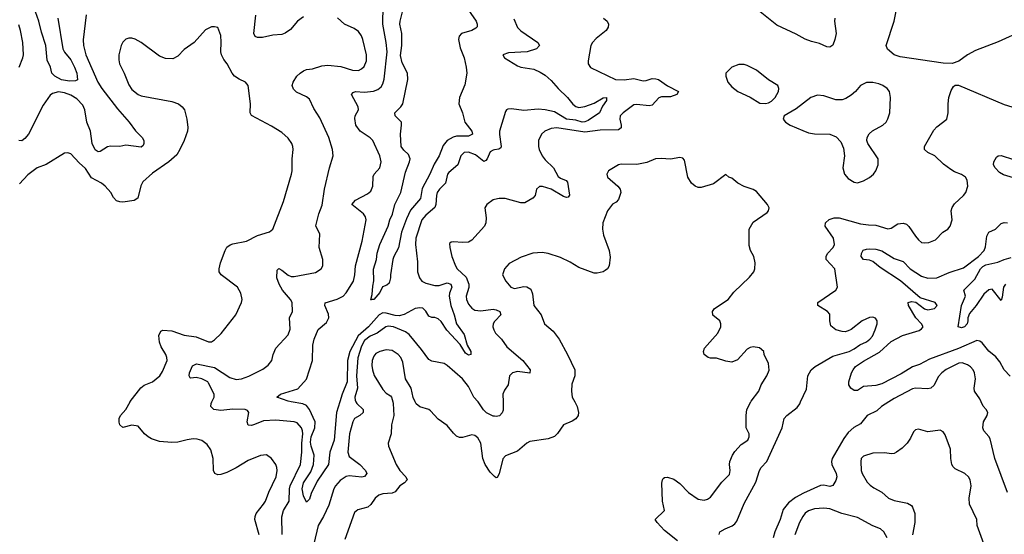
# Model space of a CAD drawing. Header units: inches. Extents: x 1473912 to 1647258, y 640388 to 773423.
# Tile 68 of 256: x 1496896 to 1503330, y 669133 to 672500. Entities that reach past the tile are written whole.
import ezdxf

# ---------------------------------------------------------------- set-up
doc = ezdxf.new("R2010")
doc.units = ezdxf.units.IN
doc.header["$MEASUREMENT"] = 0
for name, color, linetype in [('B4696', 7, 'Continuous'), ('B4697', 7, 'Continuous'), ('B5606', 7, 'Continuous'), ('B5607', 7, 'Continuous')]:
    doc.layers.add(name, color=color, linetype=linetype)

msp = doc.modelspace()

# ---------------------------------------------------------------- linework, layer by layer
at = {"layer": 'B4696', "color": 5}
for points, elevation in [([(1498461.1, 669130), (1498433, 669230), (1498434, 669250), (1498441.1, 669270), (1498490.5, 669329.5), (1498502, 669350), (1498523.5, 669410), (1498571.6, 669510), (1498579.1, 669550), (1498577.4, 669570), (1498569.6, 669590), (1498542, 669630), (1498510, 669653.6), (1498470, 669648.2), (1498390, 669616.3), (1498310, 669568.4), (1498250, 669538.5), (1498210, 669523.5), (1498190, 669522.4), (1498171.3, 669531.3), (1498162.4, 669550), (1498159.7, 669630), (1498145.3, 669685.3), (1498120.9, 669720.9), (1498087.4, 669747.4), (1498056.6, 669756.6), (1498030, 669758.2), (1497990, 669752.2), (1497930, 669735.4), (1497890, 669733.3), (1497810, 669740.9), (1497757.2, 669757.2), (1497735.1, 669770), (1497712.3, 669790), (1497670, 669841.2), (1497630, 669847), (1497570, 669832.7), (1497550, 669848.7), (1497545.8, 669865.8), (1497545.6, 669890), (1497554, 669910), (1497589.8, 669950.2), (1497618.5, 670000)], 880), ([(1498611.9, 669131.9), (1498608.2, 669248.2), (1498619.1, 669290), (1498657.6, 669350), (1498658.8, 669430), (1498663.6, 669450), (1498731.7, 669590), (1498741, 669670), (1498739.9, 669730), (1498745.6, 669790), (1498744.6, 669810), (1498737.1, 669830), (1498710, 669861.5), (1498690, 669869.8), (1498570, 669880.3), (1498490, 669875.3), (1498430, 669850.6), (1498410, 669845.2), (1498390, 669847.6), (1498383.1, 669870), (1498393.5, 669930), (1498384, 669944), (1498368.7, 669948.7), (1498289.1, 669950.9), (1498210, 669943.7), (1498165.1, 669950), (1498144.5, 669970), (1498148, 669990), (1498152.8, 670000)], 860), ([(1498987.9, 670000), (1498967.4, 669930), (1498952.3, 669750), (1498922.5, 669670), (1498913.4, 669590), (1498840.1, 669479.9), (1498800.8, 669399.2), (1498790, 669362.7), (1498770, 669344), (1498750, 669386), (1498741.8, 669430), (1498749.9, 669470), (1498798.7, 669541.3), (1498816.2, 669590), (1498819.6, 669650), (1498800.8, 669710), (1498796.8, 669736.8), (1498801.3, 669770), (1498824.6, 669830), (1498826.7, 669870), (1498790, 669949), (1498770, 669974.9), (1498747.2, 669987.2), (1498670.5, 670000)], 840), ([(1499093.6, 670000), (1499098.5, 669990), (1499140.2, 669950), (1499141.2, 669930), (1499119.1, 669910), (1499083.9, 669890), (1499073.4, 669870), (1499052.2, 669790), (1499039.6, 669670), (1499050, 669643), (1499118.2, 669590), (1499155.6, 669550), (1499164.6, 669530), (1499149.1, 669510.9), (1499132, 669508), (1499050, 669515.4), (1499030, 669511.7), (1498990, 669485.6), (1498959.2, 669450), (1498948.4, 669430), (1498915.3, 669324.7), (1498882.4, 669250), (1498847.7, 669190), (1498817.8, 669070)], 860), ([(1499334.1, 670000), (1499337, 669990), (1499340.4, 669910), (1499325.5, 669850), (1499323.8, 669790), (1499304.9, 669730), (1499307, 669710), (1499355.8, 669590), (1499381.3, 669550), (1499419.6, 669510), (1499428.8, 669490), (1499410.4, 669470), (1499380.3, 669450), (1499349.4, 669410.6), (1499330, 669402.5), (1499270, 669397.8), (1499243.8, 669390), (1499218.9, 669370), (1499191.7, 669328.3), (1499170.4, 669310), (1499106.7, 669293.3), (1499083.5, 669276.5), (1499021.3, 669098.7)], 880), ([(1500000, 669511.9), (1499970, 669539.7), (1499937.1, 669590), (1499922.1, 669630), (1499910.5, 669730), (1499890, 669763.5), (1499870, 669779.7), (1499850, 669784), (1499790, 669766), (1499770, 669767.6), (1499750, 669776.2), (1499730, 669794.5), (1499690, 669846), (1499630, 669885.6), (1499581.8, 669941.8), (1499569.8, 669949.8), (1499510, 669967.6), (1499487.4, 669987.4), (1499481.6, 670000)], 880), ([(1500000, 669905.4), (1499990, 669907), (1499947.1, 669927.1), (1499927, 669947), (1499891.2, 670000)], 860)]:
    msp.add_lwpolyline(points, dxfattribs=dict(at, elevation=elevation))
at = {"layer": 'B4697', "color": 5}
for points, elevation in [([(1497330.3, 672530.4), (1497311.1, 672368.9), (1497314, 672330), (1497328.4, 672270), (1497407.9, 672090), (1497433.1, 672050), (1497535.7, 671915.7), (1497611.3, 671830), (1497652.3, 671772.3), (1497697.2, 671730), (1497706.7, 671710), (1497707.2, 671690), (1497702.6, 671677.4), (1497690, 671665.6), (1497590, 671678.2), (1497550, 671670.9), (1497490, 671672.1), (1497470, 671668.4), (1497423.1, 671636.9), (1497410, 671635.6), (1497390, 671648), (1497370.9, 671690), (1497358.1, 671770), (1497336.1, 671830), (1497322, 671910), (1497310, 671940.9), (1497270, 671981.3), (1497230, 672007), (1497190, 672021.2), (1497150, 672027.4), (1497110, 672016.5), (1497095, 672005), (1497050, 671939.6), (1496954.7, 671750), (1496930, 671722.2), (1496910, 671708), (1496890, 671709.4)], 860), ([(1497145.5, 672510), (1497179, 672310), (1497188.3, 672288.3), (1497230, 672236.9), (1497254.7, 672190), (1497268.7, 672150), (1497273.1, 672106.9), (1497260, 672100), (1497221.8, 672098.2), (1497170, 672105.5), (1497126, 672130), (1497105.6, 672150), (1497098.4, 672190), (1497075.8, 672235.8), (1497067.2, 672330), (1497038, 672418), (1497020.7, 672490), (1496998.8, 672550)], 840), ([(1498750, 672517.7), (1498712.6, 672490), (1498665.3, 672434.7), (1498630, 672410.8), (1498610, 672402.8), (1498550, 672397.4), (1498483.1, 672383.1), (1498450, 672383.9), (1498435.1, 672390), (1498426.2, 672410), (1498439.3, 672530)], 860), ([(1498670.5, 670000), (1498650, 670003.4), (1498577, 670030), (1498600.7, 670050), (1498714.3, 670085.8), (1498770, 670148.1), (1498809.1, 670270), (1498812.2, 670370), (1498819.9, 670410), (1498847.1, 670472.9), (1498900.3, 670519.7), (1498916.2, 670550), (1498914.4, 670574.4), (1498889.8, 670630), (1498891.5, 670648.5), (1498970, 670671.6), (1499010, 670692), (1499030, 670712.4), (1499077.7, 670790), (1499086.9, 670830), (1499091.4, 670888.6), (1499133.6, 671050), (1499160.4, 671190), (1499156.4, 671210), (1499142.3, 671230), (1499067.3, 671290), (1499090, 671318.7), (1499170, 671361.5), (1499190, 671377.1), (1499203.1, 671410), (1499205.2, 671474.8), (1499213.3, 671490), (1499250.5, 671529.5), (1499258.2, 671570), (1499249.8, 671610), (1499204.2, 671710), (1499186.8, 671726.8), (1499120.5, 671770), (1499093.7, 671810), (1499086, 671854), (1499088.7, 671871.3), (1499109.7, 671910), (1499108.5, 671930), (1499065.4, 672010), (1499075.8, 672024.2), (1499089.9, 672030.1), (1499150, 672025.9), (1499207.8, 672032.2), (1499237.3, 672042.7), (1499259.2, 672060.8), (1499270, 672079.3), (1499278.4, 672110), (1499296.6, 672290), (1499290.8, 672350.8), (1499269.9, 672470), (1499271.1, 672591.1)], 840), ([(1499809.2, 672590), (1499879, 672490), (1499886.7, 672470), (1499886, 672454), (1499876.5, 672443.5), (1499850.8, 672430), (1499783.1, 672410), (1499767.3, 672392.7), (1499763.2, 672370), (1499775.2, 672315.2), (1499801.2, 672250), (1499814.7, 672190), (1499818.3, 672150), (1499805.7, 672074.3), (1499770.2, 671990), (1499765.4, 671950), (1499789.4, 671889.4), (1499806, 671830), (1499851, 671770), (1499855.6, 671750), (1499830, 671738.3), (1499750, 671738.3), (1499728.2, 671731.8), (1499690.1, 671709.9), (1499663.4, 671676.6), (1499637.2, 671610), (1499604.4, 671555.6), (1499576.6, 671490), (1499525.2, 671394.8), (1499515.8, 671330), (1499450, 671254.4), (1499422.9, 671197.1), (1499391.3, 671110), (1499372.1, 671007.9), (1499340.3, 670950), (1499333.8, 670930), (1499318.5, 670830), (1499319.7, 670810), (1499310, 670775.1), (1499296.1, 670763.9), (1499268.1, 670751.9), (1499250, 670714), (1499210, 670669.6), (1499190.8, 670669.2)], 820), ([(1499190.8, 670669.2), (1499199, 670701), (1499203.3, 670756.7), (1499211.3, 670791.3), (1499207.9, 670867.9), (1499227.1, 670930), (1499232.9, 670972.9), (1499249.9, 671030), (1499303.4, 671150), (1499314, 671190), (1499333.2, 671226.8), (1499348.2, 671291.8), (1499387.9, 671370), (1499417.5, 671502.5), (1499444.4, 671570), (1499447, 671590), (1499438, 671618), (1499405.9, 671645.9), (1499389.8, 671670), (1499384.3, 671750), (1499392.2, 671810), (1499390.8, 671830), (1499349.6, 671870), (1499346.6, 671890), (1499387.6, 671930), (1499398.9, 671950), (1499431.9, 672108.1), (1499430.5, 672150), (1499396.5, 672216.5), (1499385.7, 672265.7), (1499392.6, 672330), (1499393.2, 672410), (1499380.7, 672470), (1499381.8, 672490), (1499398.2, 672550)], 820), ([(1496892, 672190), (1496916.8, 672250), (1496920.3, 672270), (1496917.6, 672350), (1496902.7, 672430), (1496890, 672466)], 860), ([(1498152.8, 670000), (1498167.1, 670030), (1498167.2, 670050), (1498130, 670122.9), (1498124.7, 670130), (1498086.8, 670150), (1498050, 670158.4), (1498015.5, 670155.5), (1498010, 670156.9), (1498003.9, 670170), (1498005.3, 670190), (1498024.8, 670235.2), (1498050.8, 670249.2), (1498170, 670225.5), (1498270, 670158.4), (1498310, 670145.3), (1498346.6, 670150), (1498392.9, 670167.1), (1498485.7, 670214.3), (1498520.1, 670239.9), (1498542.9, 670270), (1498551.6, 670310), (1498569.6, 670350), (1498650, 670437.3), (1498664.4, 670475.6), (1498660.4, 670550), (1498678.3, 670590), (1498676, 670650), (1498665.1, 670670), (1498614.5, 670730), (1498591.6, 670770), (1498576.5, 670810), (1498578, 670862), (1498590, 670871.6), (1498610, 670860.7), (1498650, 670827.8), (1498670, 670820.2), (1498690, 670819), (1498830, 670846.9), (1498867, 670870), (1498878, 670890), (1498877.4, 670930), (1498853.7, 671010), (1498856.6, 671096.6), (1498832, 671152), (1498850.9, 671230), (1498873.6, 671286.4), (1498888.5, 671390), (1498920.4, 671530), (1498944, 671610), (1498941.1, 671650), (1498916.8, 671730), (1498858.6, 671858.6), (1498818.6, 671918.6), (1498790, 671980.7), (1498770, 671994.7), (1498704.5, 672024.5), (1498684.6, 672044.6), (1498677.6, 672070), (1498683, 672090), (1498708.2, 672130), (1498728.2, 672150), (1498750, 672165.3), (1498770, 672172.8), (1498810, 672179.1), (1498870, 672197.3), (1498910, 672201.2), (1498994.2, 672194.2), (1499070, 672169.2), (1499110, 672167.9), (1499130, 672178), (1499146.3, 672193.7), (1499161.8, 672230), (1499163.1, 672270), (1499139.2, 672370), (1499130, 672394), (1499110, 672421.6), (1499082.9, 672442.9), (1499018.4, 672470), (1498972.9, 672512.9)], 860), ([(1497618.5, 670000), (1497619, 670001), (1497688.3, 670091.7), (1497710, 670108.2), (1497764, 670130), (1497812.7, 670170), (1497830, 670198), (1497859.6, 670270), (1497858.7, 670290), (1497851.1, 670310), (1497820, 670360), (1497809.1, 670389.1), (1497806.3, 670433.7), (1497817.7, 670462.3), (1497830.9, 670469.1), (1497890, 670463.8), (1497970, 670436.8), (1498050, 670425.5), (1498130, 670392.7), (1498150, 670393.4), (1498170, 670404.9), (1498213.9, 670446.1), (1498309.7, 670570), (1498346.3, 670650), (1498349.7, 670670), (1498342.4, 670710), (1498319.5, 670750), (1498212, 670830), (1498199.7, 670850), (1498198.7, 670870), (1498207.8, 670910), (1498239.1, 670990), (1498249, 671011), (1498272.7, 671027.3), (1498290, 671034.3), (1498379.3, 671050), (1498450, 671088.9), (1498528.6, 671111.4), (1498549.6, 671130), (1498621.1, 671310), (1498672.3, 671490), (1498676.8, 671510), (1498676.4, 671590), (1498682.6, 671650), (1498682, 671670), (1498675.1, 671690), (1498650, 671725.1), (1498610, 671761.3), (1498542.8, 671802.8), (1498410, 671872.7), (1498402, 671890), (1498403.9, 671950), (1498389.6, 672070), (1498371.1, 672091.1), (1498329.8, 672109.8), (1498300.7, 672130), (1498284.2, 672150), (1498251.5, 672210), (1498230, 672239.5), (1498215.1, 672270), (1498211, 672290), (1498213.5, 672353.5), (1498210, 672395.3), (1498190, 672448), (1498170, 672454), (1498150, 672453.2), (1498110, 672434), (1498035.5, 672350), (1497970, 672305.1), (1497930, 672260.7), (1497896, 672244), (1497850, 672245.7), (1497810, 672261), (1497690, 672349.7), (1497650, 672373.3), (1497630, 672379.6), (1497610, 672379.6), (1497590, 672371.5), (1497570, 672351.8), (1497558.9, 672330), (1497544, 672270), (1497543.8, 672236.2), (1497549.1, 672210), (1497579.6, 672150), (1497610, 672074), (1497630, 672043), (1497670, 672010.4), (1497690, 672002.3), (1497890, 671964.2), (1497934, 671950), (1497959.1, 671930), (1497973, 671910), (1497988, 671850), (1497994.2, 671794.2), (1497992.4, 671770), (1497970, 671708.7), (1497943.8, 671650), (1497923.4, 671616.6), (1497871.2, 671568.8), (1497764.5, 671495.5), (1497702, 671438), (1497687.4, 671412.6), (1497667.3, 671332.7), (1497644, 671316), (1497570, 671306.2), (1497550, 671307.1), (1497530, 671314.7), (1497510, 671337.6), (1497490.9, 671370), (1497454.8, 671410), (1497430, 671429.7), (1497365.8, 671465.8), (1497326.8, 671526.8), (1497284.2, 671564.2), (1497230, 671622.9), (1497210, 671629.6), (1497190, 671625.6), (1497070, 671553.3), (1497010, 671529.7), (1496950, 671484.7), (1496895, 671425)], 880), ([(1500000, 671648.2), (1499990, 671647), (1499970, 671634.7), (1499950, 671588.7), (1499942.5, 671577.5), (1499930, 671572), (1499874.8, 671614.8), (1499830, 671633.6), (1499800.4, 671630), (1499779.2, 671610), (1499759.6, 671550), (1499699.7, 671500.3), (1499691.6, 671488.4), (1499678, 671430), (1499638.8, 671390), (1499625.1, 671370), (1499619.8, 671350), (1499616.3, 671290), (1499609.1, 671270.9), (1499550, 671221.7), (1499524.7, 671190), (1499484.8, 671070), (1499482.1, 671030), (1499495.8, 670915.8), (1499494.8, 670850), (1499508.8, 670810), (1499524.3, 670790), (1499550, 670776.2), (1499610, 670760.1), (1499638.2, 670761.8), (1499690, 670778), (1499712.7, 670770), (1499719.8, 670750), (1499704.3, 670710), (1499701.8, 670690), (1499712.6, 670630), (1499735.2, 670570), (1499751.4, 670510), (1499800.5, 670440.5), (1499821.1, 670370), (1499845.2, 670330), (1499843.8, 670310), (1499830, 670304.4), (1499810, 670318.2), (1499775.5, 670375.5), (1499688.4, 670468.4), (1499650, 670525.9), (1499630, 670543.2), (1499610, 670552.5), (1499590, 670552.5), (1499570, 670559.7), (1499550, 670592), (1499530, 670611.7), (1499510, 670614.8), (1499479.5, 670610), (1499408.1, 670571.9), (1499376.9, 670563.1), (1499350, 670564), (1499290, 670580.8), (1499270, 670581.3), (1499246, 670570), (1499176.5, 670490), (1499108.6, 670431.4), (1499054.5, 670330), (1499038.5, 670270), (1499036.7, 670130), (1499002.5, 670050), (1498987.9, 670000)], 840), ([(1500000, 671323.3), (1499990, 671320.7), (1499948.6, 671291.4), (1499936.3, 671270), (1499943.4, 671203.4), (1499942, 671170), (1499933.7, 671150), (1499850, 671057), (1499830, 671044.7), (1499790, 671042), (1499730, 671046.6), (1499714.8, 671045.2), (1499705.2, 671034.8), (1499706.4, 671010), (1499720.9, 670950), (1499743.6, 670890), (1499755.6, 670870), (1499814.3, 670814.3), (1499830.6, 670770.6), (1499831.4, 670748.6), (1499814.8, 670690), (1499815.8, 670670), (1499830, 670638.9), (1499850, 670612.8), (1499870, 670599.7), (1499910, 670596.1), (1499990, 670605.1), (1500000, 670603.5)], 860), ([(1499190.8, 670669.2), (1499190, 670666)], 820), ([(1499891.2, 670000), (1499890, 670001.8), (1499864.1, 670030), (1499830, 670100.5), (1499790, 670151.2), (1499690, 670238), (1499670, 670249.7), (1499590, 670265.7), (1499570, 670277.7), (1499522.4, 670342.4), (1499440.5, 670440.5), (1499418, 670458), (1499338.9, 670490), (1499304.5, 670495.5), (1499288.6, 670491.4), (1499231.4, 670448.6), (1499187.3, 670430), (1499150, 670400.8), (1499130, 670364.5), (1499106.9, 670286.9), (1499097.3, 670170), (1499104.4, 670090), (1499087.1, 670030), (1499088.6, 670010), (1499093.6, 670000)], 860), ([(1500000, 670525), (1499991.1, 670510), (1499988.4, 670490), (1499994.9, 670470), (1500000, 670461.2)], 860), ([(1499481.6, 670000), (1499468.4, 670028.4), (1499454.7, 670090), (1499416.4, 670150), (1499399.2, 670259.2), (1499386.2, 670290), (1499370, 670309.8), (1499330, 670335.5), (1499290, 670339), (1499248.7, 670330), (1499224.5, 670315.5), (1499210, 670298.9), (1499200.2, 670270), (1499198.3, 670238.3), (1499201.1, 670210), (1499212, 670172), (1499270, 670080.5), (1499290, 670057.1), (1499318.9, 670038.9), (1499325.5, 670030), (1499334.1, 670000)], 880)]:
    msp.add_lwpolyline(points, dxfattribs=dict(at, elevation=elevation))
at = {"layer": 'B5606', "color": 5}
for points, elevation in [([(1500522.8, 670000), (1500538.4, 669970), (1500548, 669930), (1500544.9, 669910), (1500530.4, 669889.6), (1500506.6, 669873.4), (1500450, 669849.4), (1500410, 669793.2), (1500390, 669772.7), (1500350, 669758), (1500230, 669740.9), (1500210, 669729.3), (1500150, 669676.9), (1500070, 669647.1), (1500053.3, 669626.7), (1500030, 669528), (1500015.5, 669504.5), (1500010, 669502.7), (1500000, 669511.9)], 880), ([(1500054.6, 670000), (1500055.5, 669944.5), (1500050, 669927.1), (1500030.8, 669909.2), (1500010, 669903.8), (1500000, 669905.4)], 860), ([(1501195.1, 669090), (1501110, 669158.8), (1501062.4, 669210), (1501049.3, 669230), (1501109.5, 669290), (1501097.4, 669350), (1501091.9, 669468.1), (1501096, 669490), (1501102, 669498), (1501110, 669504), (1501130, 669506), (1501170, 669494), (1501210, 669466), (1501265.7, 669405.7), (1501330, 669363.8), (1501370, 669357.1), (1501390, 669362.4), (1501410, 669376.3), (1501484.9, 669475.1), (1501534.9, 669525.1), (1501539.5, 669550), (1501534, 669590), (1501537.6, 669610), (1501554.7, 669650), (1501570, 669675.5), (1501610, 669720.7), (1501654, 669750), (1501662, 669770), (1501662, 669790), (1501642.7, 669830), (1501642.6, 669910), (1501648.2, 669950), (1501674.3, 670000)], 880), ([(1501468, 669132), (1501472.3, 669150), (1501506.6, 669170), (1501551.8, 669188.2), (1501570, 669202.4), (1501581.4, 669218.6), (1501630, 669334.9), (1501706.2, 669473.8), (1501730, 669550.3), (1501741.8, 669570), (1501778.8, 669610), (1501879.1, 669830), (1501890.9, 669890), (1501909.7, 669910), (1501976.7, 669963.3), (1501993, 669987), (1501998.9, 670000)], 860), ([(1502575.3, 670000), (1502528.7, 669970), (1502498, 669942), (1502433.7, 669910), (1502390, 669856.4), (1502347.8, 669832.2), (1502310, 669798.8), (1502281, 669759), (1502204.6, 669630), (1502200.2, 669610), (1502202.9, 669590), (1502231.8, 669531.8), (1502235, 669510), (1502230, 669486.3), (1502210, 669452.9), (1502190, 669446.2), (1502150, 669454.8), (1502130, 669453.5), (1502017.7, 669402.3), (1501966.1, 669373.9), (1501919.8, 669340.2), (1501885.5, 669294.5), (1501865.5, 669230), (1501830.2, 669150), (1501820.6, 669110)], 860), ([(1503350, 669407), (1503268.4, 669630), (1503238.1, 669758.1), (1503230, 669774), (1503197.2, 669810), (1503189.8, 669830), (1503195.3, 669870), (1503218, 669910), (1503221.6, 669930), (1503212, 669950), (1503192.3, 669972.2), (1503179.1, 670000)], 860), ([(1503195.8, 669070), (1503152.1, 669190), (1503149.6, 669230), (1503102, 669330), (1503101.3, 669370), (1503113.6, 669450), (1503107.6, 669490), (1503097, 669510), (1503072.3, 669530), (1503010, 669562.4), (1502995.4, 669575.4), (1502988.2, 669590), (1502980.5, 669630), (1502978.9, 669690), (1502944.2, 669784.2), (1502930, 669804.5), (1502910, 669815.6), (1502830, 669803.5), (1502770, 669820.5), (1502750, 669817), (1502736.5, 669803.5), (1502717.6, 669762.4), (1502695.3, 669730), (1502662.8, 669697.2), (1502626, 669670), (1502610, 669662), (1502590, 669660.3), (1502550, 669665.6), (1502470, 669664.7), (1502410, 669645.1), (1502394.9, 669630), (1502392, 669610), (1502394, 669550), (1502400.8, 669530), (1502434.1, 669474.1), (1502454.2, 669454.2), (1502476.9, 669436.9), (1502529.4, 669409.4), (1502572.7, 669370), (1502610, 669353.6), (1502696.7, 669336.7), (1502722.8, 669322.8), (1502731.3, 669311.3), (1502744.5, 669270), (1502746.2, 669210), (1502730.9, 669129.1)], 880), ([(1502563.9, 669110), (1502543.5, 669150), (1502521.6, 669170), (1502470, 669189.8), (1502370, 669244.1), (1502268.5, 669268.5), (1502190, 669299.3), (1502150, 669303.8), (1502090, 669299.8), (1502050, 669287.1), (1502030, 669271), (1502013.8, 669250), (1501992.1, 669210), (1501960.9, 669130)], 880)]:
    msp.add_lwpolyline(points, dxfattribs=dict(at, elevation=elevation))
at = {"layer": 'B5607', "color": 5}
for points, elevation in [([(1503454.4, 672430), (1503290, 672355.5), (1503141.9, 672298.1), (1503090.2, 672269.8), (1503032.6, 672227.4), (1502990, 672213.8), (1502930, 672215), (1502650, 672257.7), (1502610, 672269.7), (1502566.1, 672306.1), (1502558.4, 672330), (1502609.7, 672490), (1502636.6, 672623.4)], 860), ([(1502223.6, 672510), (1502220.9, 672490), (1502232, 672410), (1502223.8, 672370), (1502210, 672334), (1502190, 672319.3), (1502170, 672322.7), (1502123.3, 672343.3), (1502070, 672356.2), (1502030, 672371.6), (1501970, 672405.4), (1501844.8, 672464.8), (1501735.4, 672550)], 860), ([(1500710.7, 672510), (1500735.5, 672490), (1500743.8, 672470), (1500741.6, 672450), (1500728.4, 672430), (1500662.3, 672377.7), (1500638.3, 672350), (1500627.7, 672330), (1500610.4, 672230), (1500610.4, 672210), (1500626.3, 672186.3), (1500790, 672109.3), (1500846.5, 672106.5), (1500910, 672115.7), (1500970, 672099.8), (1500990, 672101.4), (1501030, 672114.2), (1501053.8, 672113.8), (1501070, 672108.3), (1501130, 672067.5), (1501200.5, 672030), (1501190.6, 672010), (1501150, 671994), (1501090, 671995.7), (1501071.7, 671988.3), (1501030, 671939.7), (1501010, 671935.9), (1500930, 671944.7), (1500910, 671942), (1500839.3, 671890), (1500819.5, 671870), (1500816.9, 671850), (1500827.2, 671810), (1500826.7, 671793.3), (1500810, 671779.3), (1500690, 671776.2), (1500590, 671763.4), (1500407.3, 671792.7), (1500370, 671787.2), (1500328, 671770), (1500306.7, 671750), (1500287.4, 671710), (1500285.5, 671670), (1500291.3, 671650), (1500310.2, 671610), (1500330, 671583.1), (1500383.6, 671530), (1500414.5, 671474.5), (1500430, 671462.4), (1500467.7, 671447.7), (1500476.2, 671436.2), (1500487.9, 671352.1), (1500480.7, 671339.3), (1500470, 671335.5), (1500450, 671342.1), (1500369.1, 671390.9), (1500312.4, 671407.6), (1500292.4, 671407.6), (1500273, 671390), (1500263.6, 671350), (1500250, 671331.5), (1500197.7, 671302.3), (1500170, 671301.8), (1500069.3, 671330.7), (1500029, 671331), (1500000, 671323.3)], 860), ([(1500125.7, 672505.7), (1500150, 672448.4), (1500170, 672427.2), (1500283, 672350), (1500294, 672330), (1500273, 672310), (1500211.5, 672288.5), (1500090, 672282.7), (1500053.4, 672270), (1500064.4, 672250), (1500150, 672197.5), (1500170, 672189.5), (1500255, 672175), (1500297.3, 672157.3), (1500330, 672137.5), (1500370, 672102.8), (1500414.2, 672050), (1500476.2, 671990), (1500510, 671946.9), (1500530.9, 671930.9), (1500550, 671926.1), (1500590, 671932.7), (1500650, 671953.8), (1500710, 671989.2), (1500730.3, 671990), (1500731.1, 671971.1), (1500705.2, 671934.8), (1500686, 671890), (1500610, 671841.3), (1500590, 671831.4), (1500570.8, 671829.2), (1500530, 671841.5), (1500469.8, 671849.8), (1500390, 671896.5), (1500329.3, 671910.7), (1500284.7, 671915.3), (1500190, 671905.3), (1500110, 671917.1), (1500085.3, 671914.7), (1500076.3, 671910), (1500070, 671899), (1500032.6, 671770), (1500031.3, 671748.7), (1500042.8, 671670), (1500039.3, 671660.7), (1500028.2, 671651.8), (1500000, 671648.2)], 840), ([(1501998.9, 670000), (1502036.9, 670083.1), (1502046.6, 670170), (1502068.5, 670210), (1502093.3, 670230), (1502210, 670298.6), (1502316, 670330), (1502350, 670346.5), (1502386.4, 670373.6), (1502430, 670392.9), (1502452.1, 670410), (1502468.3, 670430), (1502486.9, 670470), (1502498.7, 670510), (1502499.5, 670530), (1502487.7, 670547.7), (1502470, 670553.3), (1502450, 670550.7), (1502402, 670530), (1502330, 670473.3), (1502310, 670463.6), (1502290, 670458.7), (1502270, 670460.5), (1502230, 670471.6), (1502196.6, 670496.6), (1502189.4, 670529.4), (1502190, 670574), (1502174, 670590), (1502112.7, 670630), (1502112.3, 670650), (1502229.5, 670730), (1502240.9, 670750), (1502223.5, 670870), (1502165.7, 670930), (1502165.4, 670950), (1502174.7, 670970), (1502211.5, 671010), (1502220.5, 671030), (1502213, 671070), (1502159.3, 671150), (1502161.2, 671170), (1502186.5, 671193.5), (1502217.4, 671202.6), (1502250, 671203), (1502390, 671165), (1502443.3, 671156.7), (1502490, 671155.3), (1502570, 671131.8), (1502590, 671135.8), (1502634.9, 671165.1), (1502670, 671169.1), (1502690, 671162.3), (1502707.2, 671147.2), (1502750, 671083.6), (1502770, 671058.9), (1502790, 671043.1), (1502810, 671039.6), (1502837, 671043), (1502879.6, 671060.4), (1502927.6, 671110), (1502960.7, 671130), (1502977.4, 671150), (1502988.5, 671190), (1502983.5, 671250), (1502988.6, 671271.4), (1503005.2, 671294.8), (1503064.2, 671350), (1503078, 671370), (1503091.5, 671410), (1503087.6, 671450), (1503076.3, 671470), (1503050, 671487.1), (1503004, 671504), (1502979.7, 671519.7), (1502933.6, 671553.6), (1502876.3, 671610), (1502829.5, 671630), (1502808, 671650), (1502808.3, 671670), (1502870, 671777.1), (1502890, 671799.3), (1502954.5, 671850), (1502963.6, 671890), (1502962.4, 671950), (1502967.6, 671990), (1502983, 672037), (1502997.5, 672062.5), (1503010, 672071), (1503030, 672070.7), (1503330, 671945.5), (1503430, 671914.4)], 860), ([(1501674.3, 670000), (1501676.3, 670003.7), (1501727, 670070), (1501742, 670110), (1501779.5, 670170), (1501793.4, 670206.6), (1501789.6, 670249.6), (1501761.2, 670310), (1501759, 670330), (1501730, 670352.3), (1501690, 670359.3), (1501670, 670356), (1501650, 670344), (1501586.2, 670273.8), (1501550, 670259.5), (1501510, 670265.1), (1501450, 670284.5), (1501410, 670285.1), (1501395.3, 670290), (1501369.4, 670310), (1501363.7, 670330), (1501372, 670350), (1501458.4, 670450), (1501478.4, 670490), (1501478.4, 670510), (1501472.3, 670530), (1501426.3, 670566.3), (1501422.7, 670590), (1501436, 670610), (1501526.6, 670670), (1501562.8, 670717.2), (1501664.9, 670815.1), (1501692.7, 670850), (1501699.5, 670870), (1501702.9, 670910), (1501694, 670950), (1501671.8, 670990), (1501662.7, 671022.7), (1501663.7, 671130), (1501690, 671174.8), (1501780.9, 671239.1), (1501789.2, 671250), (1501792.7, 671270), (1501782.7, 671290), (1501710, 671376), (1501690, 671389.3), (1501629.4, 671409.4), (1501589.5, 671429.5), (1501550, 671462), (1501529.1, 671469.1), (1501510, 671488), (1501430, 671425.2), (1501350, 671402.7), (1501330, 671402.7), (1501309.6, 671409.6), (1501286, 671430), (1501262, 671470), (1501241.2, 671581.2), (1501230, 671594), (1501210, 671597.2), (1501150, 671587), (1501088.3, 671591.7), (1501050, 671589.6), (1500993.6, 671566.4), (1500930, 671552.2), (1500826, 671554), (1500810, 671549.7), (1500744, 671510), (1500733.4, 671490), (1500736.3, 671470), (1500804.4, 671410), (1500819.5, 671390), (1500823.7, 671370), (1500810, 671322.7), (1500793.3, 671306.7), (1500770, 671294), (1500736.4, 671250), (1500706, 671170), (1500704.4, 671130), (1500710.5, 671090), (1500748.4, 670990), (1500754.6, 670945.4), (1500748, 670890), (1500737.3, 670870), (1500721.4, 670858.6), (1500708.8, 670851.2), (1500670, 670842), (1500650, 670842), (1500550, 670877.6), (1500493.6, 670913.6), (1500430, 670944.7), (1500349.7, 670969.7), (1500310, 670977.4), (1500250, 670972.6), (1500174.1, 670945.9), (1500094.9, 670905.1), (1500063.2, 670870), (1500051.8, 670830), (1500073.7, 670790), (1500106, 670750), (1500130, 670742), (1500190, 670753.6), (1500210, 670752.8), (1500235.8, 670735.8), (1500246.3, 670706.3), (1500255.3, 670630), (1500304.4, 670570), (1500324.9, 670510), (1500382, 670462), (1500421.6, 670410), (1500476.4, 670310), (1500524.9, 670210), (1500524.9, 670170), (1500505.3, 670114.7), (1500501.1, 670070), (1500507.2, 670030), (1500522.8, 670000)], 880), ([(1503450, 671447.5), (1503324.9, 671485), (1503299.1, 671499.1), (1503269.7, 671530), (1503259.7, 671550), (1503261.7, 671570), (1503280.2, 671599.8), (1503290, 671608.8), (1503310, 671612), (1503390, 671585.4)], 840), ([(1503367.9, 670167.9), (1503330, 670209.6), (1503301.1, 670261.1), (1503274.8, 670294.8), (1503230, 670332.1), (1503185, 670385), (1503170, 670396.8), (1503150, 670402), (1503031.8, 670348.2), (1502840.6, 670279.4), (1502776.6, 670243.4), (1502730, 670229.9), (1502656.7, 670183.3), (1502530, 670117.3), (1502490, 670107.1), (1502410, 670100.9), (1502370, 670074.3), (1502350, 670074.9), (1502326.6, 670090), (1502314.5, 670110), (1502315.3, 670130), (1502332.7, 670190), (1502341.6, 670210), (1502358.6, 670230), (1502410, 670266.7), (1502515, 670325), (1502590, 670393.8), (1502666, 670434), (1502774.2, 670465.8), (1502790, 670476.4), (1502799.1, 670490), (1502789.7, 670510), (1502751.7, 670550), (1502704.7, 670630), (1502701.2, 670650), (1502724.2, 670655.8), (1502751.3, 670651.3), (1502808.9, 670608.9), (1502830, 670602.2), (1502875.1, 670610), (1502891.8, 670630), (1502878.9, 670650), (1502779.5, 670679.5), (1502651.2, 670791.2), (1502518.3, 670878.3), (1502470, 670918), (1502450, 670926.6), (1502410, 670930.9), (1502395.9, 670950), (1502397.3, 670970), (1502408.2, 670991.8), (1502430, 670999.4), (1502450, 671000.1), (1502490, 670998.3), (1502530, 670988.3), (1502610, 670936.6), (1502670, 670916.9), (1502714.2, 670870), (1502790, 670822.8), (1502830, 670808.2), (1502889, 670810), (1502970, 670845.5), (1503063.3, 670876.7), (1503161.4, 670950), (1503198, 670990), (1503206.7, 671013.3), (1503216.5, 671083.5), (1503229.7, 671110), (1503272, 671130), (1503310, 671166.4), (1503330, 671173.4), (1503350, 671171.7)], 840), ([(1503338.6, 670770), (1503324.1, 670750), (1503316.4, 670683.6), (1503310, 670662.7), (1503250, 670736.9), (1503230, 670733.3), (1503196.9, 670703.1), (1503146.5, 670630), (1503101.9, 670578.1), (1503091, 670550), (1503092.3, 670530), (1503087.2, 670510), (1503070, 670489.8), (1503050, 670484.7), (1503029.6, 670489.6), (1503049.8, 670630), (1503076.9, 670690), (1503065.6, 670730), (1503136.7, 670803.3), (1503175.3, 670870), (1503190, 670884.2), (1503210, 670895.1), (1503287.1, 670912.9), (1503328.8, 670931.2), (1503375.5, 670944.5)], 820), ([(1500000, 670603.5), (1500010, 670601.9), (1500034.7, 670590), (1500039.7, 670570), (1500003, 670530), (1500000, 670525)], 860), ([(1500000, 670461.2), (1500006.5, 670450), (1500043.6, 670410), (1500079.8, 670359.8), (1500184.4, 670270), (1500231.5, 670210), (1500230, 670188.2), (1500150, 670198.5), (1500117.6, 670190), (1500096.5, 670170), (1500088.9, 670110), (1500063.2, 670076.8), (1500053.7, 670050), (1500054.6, 670000)], 860), ([(1503179.1, 670000), (1503170, 670019.3), (1503136.3, 670070), (1503134, 670090), (1503142.3, 670150), (1503135.1, 670190), (1503126.3, 670210), (1503110, 670229.6), (1503090, 670242), (1503054, 670254), (1503032.5, 670252.5), (1502950, 670212.3), (1502921.8, 670190), (1502897.4, 670162.6), (1502871.6, 670108.4), (1502850.1, 670089.9), (1502830, 670085.6), (1502750, 670089.9), (1502730, 670084.3), (1502610, 670022.4), (1502575.3, 670000)], 860)]:
    msp.add_lwpolyline(points, dxfattribs=dict(at, elevation=elevation))
at = {"layer": 'B5607', "color": 5, "elevation": 880}
for points in [[(1501630, 672206), (1501594.4, 672205.6), (1501550.7, 672189.3), (1501511.3, 672150), (1501511, 672130), (1501524, 672090), (1501550, 672060.7), (1501590, 672030.7), (1501670, 671993), (1501733, 671953), (1501770, 671950.4), (1501790, 671955.5), (1501810, 671967.7), (1501831.8, 671990), (1501853.6, 672030), (1501857, 672050), (1501850, 672068.7), (1501790, 672107), (1501710, 672169.5), (1501650, 672200.9)], [(1502470, 672089.7), (1502430.3, 672089.7), (1502390.6, 672070), (1502358.4, 672030), (1502330, 672006), (1502295.1, 671984.9), (1502270, 671976.4), (1502230, 671976.1), (1502150, 672002.2), (1502110, 672005.4), (1502064.9, 671990), (1501970, 671916.2), (1501891.3, 671870), (1501886, 671850), (1501901, 671830), (1501931.3, 671810), (1502014, 671774), (1502050, 671760.4), (1502090, 671752.2), (1502190.4, 671750.4), (1502232.3, 671732.3), (1502261.1, 671701.1), (1502279.9, 671659.9), (1502284.9, 671610), (1502274.9, 671530), (1502284.9, 671490), (1502310, 671460.7), (1502350, 671436.3), (1502370, 671433.4), (1502410, 671446), (1502450, 671466.4), (1502474.5, 671490), (1502489.6, 671510), (1502507, 671550), (1502506.6, 671590), (1502438.4, 671690), (1502432, 671710), (1502434.5, 671730), (1502446.9, 671753.1), (1502468.3, 671771.7), (1502536.2, 671810), (1502558, 671830), (1502569.8, 671850.2), (1502581.1, 671890), (1502587, 671990), (1502579.5, 672030), (1502563.7, 672050), (1502536, 672070), (1502510, 672080.5)]]:
    msp.add_lwpolyline(points, close=True, dxfattribs=at)

doc.saveas('drawing.dxf')
